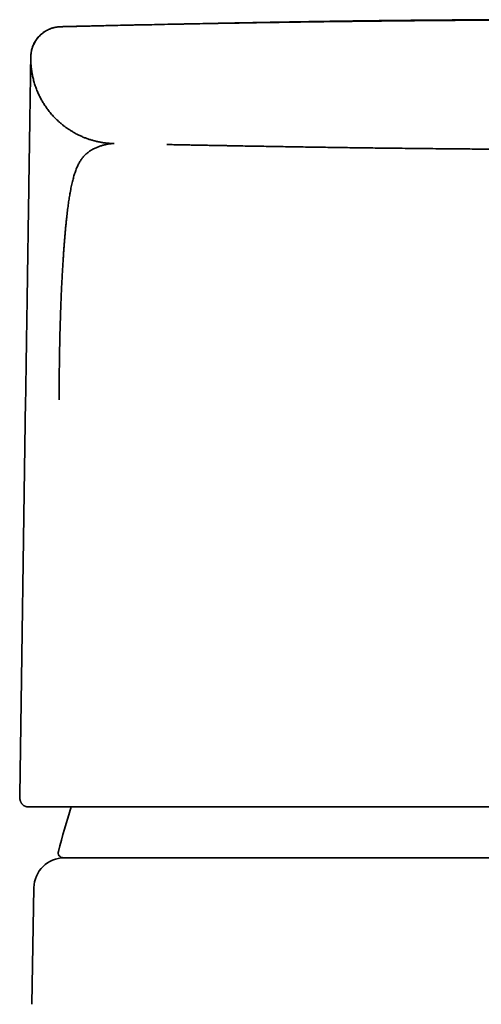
# Model space of a CAD drawing. Header units: millimetres. Extents: x 8 to 602, y 12 to 422.
# Tile 12 of 15: x 292 to 310, y 383 to 422. Entities that reach past the tile are written whole.
import ezdxf

# ---------------------------------------------------------------- set-up
doc = ezdxf.new("R2010")
doc.units = ezdxf.units.MM

msp = doc.modelspace()

# ---------------------------------------------------------------- linework, layer by layer
at = {"color": 7, "linetype": 'Continuous', "lineweight": 35}
for p, q in [((293.903, 421.94), (293.895, 421.94)), ((294.911, 421.964), (294.869, 421.963)), ((294.881, 421.964), (294.906, 421.964)), ((292.732, 420.741), (292.732, 420.743)), ((292.732, 420.716), (292.732, 420.741)), ((292.732, 420.741), (292.732, 420.741)), ((292.733, 420.757), (292.733, 420.757)), ((296.012, 417.341), (295.958, 417.343)), ((292.53, 407.253), (292.297, 391.703)), ((292.297, 391.703), (292.297, 391.701)), ((292.624, 391.241), (292.635, 391.241)), ((321.143, 389.241), (307.857, 389.241)), ((292.779, 383.474), (292.855, 388.061))]:
    msp.add_line(p, q, dxfattribs=at)
for centre, radius, start, end in [((351.749, 373.876), 60, 163.17718, 164.91337), ((294.01, 389.441), 0.2, 164.9134, 270), ((294.055, 388.041), 1.2, 90, 179.045)]:
    msp.add_arc(centre, radius, start, end, dxfattribs=at)
for points, knots in [([(293.687, 421.914), (293.674, 421.912), (293.63, 421.903), (293.559, 421.882), (293.472, 421.85), (293.387, 421.811), (293.305, 421.765), (293.225, 421.711), (293.15, 421.652), (293.079, 421.586), (293.014, 421.515), (292.955, 421.439), (292.903, 421.359), (292.857, 421.275), (292.819, 421.19), (292.788, 421.103), (292.764, 421.016), (292.747, 420.929), (292.736, 420.843), (292.734, 420.787), (292.733, 420.758)], [0, 0, 0, 0, 0.0257082, 0.0815423, 0.1384109, 0.1961713, 0.2546656, 0.3137225, 0.3731606, 0.4327911, 0.4924217, 0.5518598, 0.6109167, 0.6694109, 0.7271713, 0.7840399, 0.8398741, 0.8945479, 0.9479532, 1, 1, 1, 1]), ([(294.869, 421.963), (294.843, 421.963), (294.792, 421.962), (294.721, 421.96), (294.654, 421.958), (294.592, 421.957), (294.534, 421.955), (294.477, 421.954), (294.422, 421.953), (294.368, 421.951), (294.319, 421.95), (294.274, 421.949), (294.233, 421.948), (294.196, 421.947), (294.163, 421.946), (294.133, 421.946), (294.106, 421.945), (294.082, 421.944), (294.061, 421.944), (294.042, 421.943), (294.025, 421.943), (294.011, 421.943), (293.998, 421.942), (293.987, 421.942), (293.977, 421.942), (293.968, 421.942), (293.96, 421.941), (293.95, 421.941), (293.94, 421.941), (293.929, 421.941), (293.919, 421.94), (293.91, 421.94), (293.901, 421.94), (293.892, 421.94), (293.885, 421.939), (293.881, 421.939), (293.876, 421.939), (293.871, 421.939), (293.865, 421.938), (293.858, 421.938), (293.849, 421.937), (293.837, 421.936), (293.825, 421.935), (293.814, 421.934), (293.801, 421.933), (293.78, 421.93), (293.754, 421.927), (293.724, 421.922), (293.69, 421.915), (293.649, 421.906), (293.602, 421.893), (293.54, 421.874), (293.468, 421.846), (293.386, 421.808), (293.309, 421.764), (293.235, 421.715), (293.166, 421.662), (293.101, 421.603), (293.04, 421.539), (292.99, 421.479), (292.949, 421.423), (292.917, 421.374), (292.887, 421.323), (292.86, 421.272), (292.838, 421.223), (292.819, 421.178), (292.804, 421.137), (292.792, 421.102), (292.784, 421.073), (292.777, 421.05), (292.772, 421.031), (292.768, 421.014), (292.764, 420.998), (292.76, 420.983), (292.757, 420.969), (292.754, 420.956), (292.751, 420.944), (292.749, 420.934), (292.747, 420.924), (292.745, 420.915), (292.745, 420.911), (292.744, 420.908)], [0, 0, 0, 0, 0.031073, 0.061325, 0.090755, 0.119362, 0.147145, 0.174103, 0.204816, 0.234383, 0.262805, 0.290082, 0.316736, 0.342198, 0.366469, 0.389548, 0.411436, 0.432132, 0.451637, 0.46995, 0.487071, 0.503001, 0.517739, 0.531286, 0.543641, 0.554805, 0.566887, 0.58009, 0.594417, 0.609871, 0.626451, 0.640656, 0.655595, 0.671271, 0.687684, 0.694369, 0.700485, 0.705924, 0.710699, 0.714828, 0.719123, 0.722547, 0.725293, 0.726525, 0.727738, 0.731209, 0.73562, 0.739764, 0.744519, 0.750992, 0.758372, 0.766183, 0.779493, 0.792764, 0.805952, 0.819017, 0.831918, 0.844806, 0.857794, 0.870846, 0.879567, 0.888289, 0.897003, 0.905687, 0.913792, 0.921019, 0.927383, 0.932898, 0.93758, 0.940568, 0.943401, 0.946382, 0.949722, 0.953571, 0.958029, 0.963161, 0.969008, 0.975598, 0.982952, 0.991082, 1, 1, 1, 1]), ([(293.903, 421.94), (293.904, 421.94), (293.905, 421.94), (293.917, 421.94), (293.937, 421.941), (293.964, 421.942), (293.999, 421.942), (294.041, 421.944), (294.09, 421.945), (294.147, 421.946), (294.211, 421.948), (294.284, 421.949), (294.364, 421.951), (294.452, 421.954), (294.548, 421.956), (294.651, 421.958), (294.761, 421.961), (294.841, 421.963), (294.881, 421.964)], [0, 0, 0, 0, 0.0627143, 0.1254361, 0.18816, 0.2508808, 0.313598, 0.375194, 0.4367905, 0.498388, 0.5599857, 0.6228403, 0.6856956, 0.7485537, 0.8114163, 0.8742819, 0.937145, 1, 1, 1, 1]), ([(294.911, 421.964), (294.942, 421.965), (295.015, 421.967), (295.137, 421.97), (295.263, 421.972), (295.348, 421.974), (295.383, 421.975)], [0, 0, 0, 0, 0.217971, 0.505182, 0.792497, 1, 1, 1, 1]), ([(295.118, 421.969), (295.555, 421.979), (296.511, 422.002), (297.988, 422.033), (299.351, 422.06), (300.195, 422.075), (300.517, 422.08)], [0, 0, 0, 0, 0.242951, 0.53121, 0.820598, 1, 1, 1, 1]), ([(314.5, 422.21), (314.453, 422.21), (314.36, 422.21), (314.227, 422.21), (314.101, 422.21), (313.985, 422.21), (313.883, 422.21), (313.796, 422.209), (313.721, 422.209), (313.647, 422.209), (313.572, 422.209), (313.465, 422.209), (313.323, 422.209), (313.145, 422.208), (312.962, 422.208), (312.762, 422.208), (312.543, 422.207), (312.306, 422.206), (312.061, 422.205), (311.809, 422.205), (311.55, 422.203), (311.324, 422.202), (311.133, 422.202), (310.976, 422.201), (310.815, 422.2), (310.647, 422.199), (310.473, 422.198), (310.281, 422.197), (310.071, 422.196), (309.842, 422.194), (309.604, 422.193), (309.367, 422.191), (309.131, 422.189), (308.897, 422.187), (308.656, 422.186), (308.408, 422.183), (308.154, 422.181), (307.892, 422.179), (307.624, 422.176), (307.353, 422.174), (307.081, 422.171), (306.807, 422.168), (306.526, 422.165), (306.24, 422.162), (305.947, 422.159), (305.63, 422.155), (305.288, 422.151), (304.919, 422.146), (304.542, 422.142), (304.154, 422.136), (303.754, 422.131), (303.343, 422.125), (302.923, 422.119), (302.495, 422.112), (302.058, 422.105), (301.612, 422.098), (301.157, 422.09), (300.694, 422.082), (300.222, 422.074), (299.742, 422.065), (299.254, 422.056), (298.757, 422.047), (298.251, 422.037), (297.752, 422.026), (297.26, 422.016), (296.775, 422.006), (296.283, 421.995), (295.819, 421.985), (295.519, 421.978), (295.386, 421.975)], [0, 0, 0, 0, 0.007452, 0.014454, 0.021007, 0.027109, 0.032762, 0.036887, 0.040755, 0.044607, 0.048512, 0.052471, 0.061499, 0.070794, 0.080354, 0.09018, 0.102225, 0.114647, 0.127447, 0.140624, 0.154179, 0.168113, 0.17608, 0.184221, 0.19268, 0.201463, 0.21057, 0.220002, 0.231534, 0.243518, 0.255953, 0.268839, 0.280725, 0.292971, 0.305576, 0.318541, 0.331865, 0.345548, 0.35959, 0.37399, 0.388008, 0.402349, 0.417013, 0.432, 0.447309, 0.462941, 0.481778, 0.50106, 0.520788, 0.540961, 0.562002, 0.583503, 0.605464, 0.627883, 0.650757, 0.674086, 0.697867, 0.722099, 0.746779, 0.771905, 0.797475, 0.823485, 0.849933, 0.876816, 0.901838, 0.927219, 0.952957, 0.97905, 1, 1, 1, 1]), ([(314.5, 422.216), (314.47, 422.216), (314.412, 422.216), (314.328, 422.216), (314.251, 422.217), (314.181, 422.217), (314.117, 422.217), (314.061, 422.217), (314.01, 422.217), (313.966, 422.217), (313.928, 422.217), (313.896, 422.217), (313.868, 422.217), (313.842, 422.217), (313.815, 422.217), (313.787, 422.217), (313.757, 422.217), (313.714, 422.217), (313.656, 422.217), (313.582, 422.217), (313.506, 422.217), (313.429, 422.217), (313.354, 422.217), (313.266, 422.217), (313.166, 422.217), (313.052, 422.216), (312.935, 422.216), (312.83, 422.216), (312.736, 422.216), (312.655, 422.216), (312.574, 422.216), (312.495, 422.216), (312.423, 422.216), (312.358, 422.216), (312.302, 422.216), (312.252, 422.216), (312.205, 422.216), (312.16, 422.215), (312.111, 422.215), (312.058, 422.215), (312.002, 422.215), (311.943, 422.215), (311.882, 422.215), (311.822, 422.215), (311.763, 422.215), (311.698, 422.215), (311.626, 422.214), (311.548, 422.214), (311.471, 422.214), (311.389, 422.214), (311.303, 422.213), (311.215, 422.213), (311.129, 422.213), (311.049, 422.213), (310.972, 422.212), (310.894, 422.212), (310.823, 422.212), (310.759, 422.212), (310.702, 422.211), (310.644, 422.211), (310.587, 422.211), (310.537, 422.211), (310.494, 422.211), (310.459, 422.21), (310.425, 422.21), (310.39, 422.21), (310.353, 422.21), (310.305, 422.21), (310.246, 422.21), (310.179, 422.209), (310.112, 422.209), (310.048, 422.209), (309.988, 422.208), (309.934, 422.208), (309.888, 422.208), (309.847, 422.208), (309.806, 422.207), (309.759, 422.207), (309.711, 422.207), (309.662, 422.207), (309.616, 422.206), (309.572, 422.206), (309.532, 422.206), (309.497, 422.206), (309.465, 422.205), (309.436, 422.205), (309.408, 422.205), (309.37, 422.205), (309.318, 422.205), (309.253, 422.204), (309.182, 422.204), (309.107, 422.203), (309.028, 422.203), (308.945, 422.202), (308.861, 422.201), (308.777, 422.201), (308.699, 422.2), (308.636, 422.2), (308.582, 422.199), (308.534, 422.199), (308.482, 422.199), (308.427, 422.198), (308.37, 422.198), (308.312, 422.197), (308.256, 422.197), (308.201, 422.196), (308.15, 422.196), (308.103, 422.195), (308.061, 422.195), (308.021, 422.195), (307.983, 422.194), (307.944, 422.194), (307.902, 422.194), (307.856, 422.193), (307.804, 422.193), (307.749, 422.192), (307.693, 422.192), (307.641, 422.191), (307.593, 422.191), (307.549, 422.19), (307.508, 422.19), (307.466, 422.19), (307.422, 422.189), (307.376, 422.189), (307.33, 422.188), (307.283, 422.188), (307.233, 422.187), (307.178, 422.187), (307.118, 422.186), (307.046, 422.185), (306.966, 422.184), (306.884, 422.183), (306.808, 422.183), (306.738, 422.182), (306.672, 422.181), (306.608, 422.18), (306.546, 422.18), (306.483, 422.179), (306.416, 422.178), (306.346, 422.177), (306.274, 422.176), (306.202, 422.176), (306.133, 422.175), (306.066, 422.174), (306.003, 422.173), (305.944, 422.172), (305.888, 422.172), (305.824, 422.171), (305.753, 422.17), (305.676, 422.169), (305.6, 422.168), (305.527, 422.167), (305.455, 422.166), (305.383, 422.165), (305.308, 422.164), (305.232, 422.163), (305.159, 422.162), (305.091, 422.161), (305.028, 422.16), (304.969, 422.159), (304.908, 422.158), (304.842, 422.157), (304.771, 422.156), (304.705, 422.155), (304.645, 422.154), (304.589, 422.153), (304.534, 422.153), (304.48, 422.152), (304.428, 422.151), (304.374, 422.15), (304.322, 422.149), (304.275, 422.149), (304.232, 422.148), (304.193, 422.147), (304.157, 422.147), (304.125, 422.146), (304.097, 422.146), (304.072, 422.145), (304.048, 422.145), (304.001, 422.144), (303.954, 422.143), (303.906, 422.143), (303.879, 422.142), (303.848, 422.142), (303.813, 422.141), (303.774, 422.141), (303.731, 422.14), (303.683, 422.139), (303.63, 422.138), (303.575, 422.137), (303.522, 422.136), (303.474, 422.136), (303.43, 422.135), (303.392, 422.134), (303.358, 422.134), (303.327, 422.133), (303.295, 422.133), (303.262, 422.132), (303.227, 422.131), (303.189, 422.131), (303.151, 422.13), (303.113, 422.13), (303.075, 422.129), (303.035, 422.128), (302.995, 422.128), (302.957, 422.127), (302.923, 422.126), (302.894, 422.126), (302.868, 422.125), (302.846, 422.125), (302.826, 422.125), (302.808, 422.124), (302.79, 422.124), (302.772, 422.124), (302.753, 422.123), (302.734, 422.123), (302.714, 422.123), (302.693, 422.122), (302.67, 422.122), (302.642, 422.121), (302.61, 422.121), (302.576, 422.12), (302.541, 422.12), (302.505, 422.119), (302.47, 422.118), (302.436, 422.118), (302.405, 422.117), (302.378, 422.117), (302.348, 422.116), (302.316, 422.116), (302.281, 422.115), (302.248, 422.114), (302.221, 422.114), (302.197, 422.113), (302.175, 422.113), (302.15, 422.113), (302.122, 422.112), (302.092, 422.111), (302.06, 422.111), (302.027, 422.11), (301.993, 422.11), (301.961, 422.109), (301.932, 422.109), (301.906, 422.108), (301.881, 422.108), (301.855, 422.107), (301.829, 422.107), (301.804, 422.106), (301.781, 422.106), (301.76, 422.105), (301.74, 422.105), (301.719, 422.105), (301.695, 422.104), (301.67, 422.104), (301.644, 422.103), (301.617, 422.103), (301.588, 422.102), (301.559, 422.102), (301.527, 422.101), (301.495, 422.1), (301.464, 422.1), (301.438, 422.099), (301.416, 422.099), (301.396, 422.099), (301.369, 422.098), (301.332, 422.097), (301.293, 422.097), (301.257, 422.096), (301.226, 422.095), (301.191, 422.095), (301.154, 422.094), (301.115, 422.093), (301.061, 422.092), (300.995, 422.091), (300.917, 422.089), (300.844, 422.088), (300.774, 422.087), (300.714, 422.086), (300.662, 422.085), (300.617, 422.084), (300.569, 422.083), (300.52, 422.082), (300.469, 422.081), (300.419, 422.08), (300.371, 422.079), (300.327, 422.078), (300.286, 422.077), (300.247, 422.076), (300.21, 422.076), (300.171, 422.075), (300.131, 422.074), (300.093, 422.073), (300.055, 422.073), (300.018, 422.072), (299.982, 422.071), (299.944, 422.071), (299.905, 422.07), (299.863, 422.069), (299.818, 422.068), (299.771, 422.067), (299.734, 422.066), (299.713, 422.066), (299.709, 422.066)], [0, 0, 0, 0, 0.004868, 0.009379, 0.013536, 0.017339, 0.020791, 0.023841, 0.026555, 0.028933, 0.030976, 0.032717, 0.03413, 0.035517, 0.036977, 0.038511, 0.040119, 0.0418, 0.045539, 0.049594, 0.053777, 0.057932, 0.062058, 0.066157, 0.072253, 0.078375, 0.084759, 0.091417, 0.095742, 0.100174, 0.104712, 0.10917, 0.113264, 0.116669, 0.119772, 0.122574, 0.125077, 0.127474, 0.130174, 0.133188, 0.136227, 0.139529, 0.143017, 0.146407, 0.149671, 0.15281, 0.157375, 0.16165, 0.165925, 0.17049, 0.175345, 0.180434, 0.185466, 0.189859, 0.194175, 0.198555, 0.203238, 0.206338, 0.20956, 0.212904, 0.216218, 0.219214, 0.221461, 0.223482, 0.225341, 0.22732, 0.229451, 0.231734, 0.235605, 0.239529, 0.243423, 0.247111, 0.250646, 0.253794, 0.256549, 0.25859, 0.260957, 0.263673, 0.266739, 0.269442, 0.272207, 0.274753, 0.277075, 0.279172, 0.281014, 0.282641, 0.284216, 0.28589, 0.289395, 0.293254, 0.297402, 0.301828, 0.306532, 0.311262, 0.316546, 0.321516, 0.326122, 0.330278, 0.332869, 0.335684, 0.338774, 0.342126, 0.345574, 0.349063, 0.352391, 0.355727, 0.358832, 0.361654, 0.364192, 0.366438, 0.368743, 0.371107, 0.373547, 0.376287, 0.379401, 0.382889, 0.386312, 0.389513, 0.392442, 0.3951, 0.397515, 0.399821, 0.402767, 0.405553, 0.408343, 0.411228, 0.414213, 0.417504, 0.421222, 0.425363, 0.430854, 0.435935, 0.440625, 0.44496, 0.449001, 0.453006, 0.456814, 0.460762, 0.464866, 0.469273, 0.474038, 0.478533, 0.482928, 0.487214, 0.49126, 0.495, 0.498504, 0.50212, 0.507271, 0.512186, 0.517019, 0.522086, 0.526411, 0.531109, 0.536129, 0.541169, 0.546138, 0.550665, 0.554791, 0.558682, 0.562499, 0.567084, 0.571903, 0.576782, 0.580416, 0.584124, 0.588277, 0.591687, 0.595289, 0.598997, 0.602814, 0.605889, 0.608871, 0.611594, 0.614057, 0.616296, 0.618264, 0.619984, 0.621657, 0.623327, 0.62987, 0.631545, 0.633438, 0.63563, 0.63812, 0.640909, 0.643999, 0.64729, 0.651387, 0.655363, 0.659199, 0.662717, 0.665876, 0.668673, 0.671107, 0.673244, 0.675533, 0.677976, 0.680572, 0.683325, 0.686407, 0.688996, 0.691824, 0.694891, 0.698004, 0.700827, 0.703353, 0.705582, 0.707511, 0.709211, 0.710609, 0.711953, 0.713306, 0.714666, 0.716035, 0.717583, 0.719141, 0.72071, 0.722416, 0.724509, 0.726994, 0.729872, 0.732412, 0.735197, 0.738085, 0.740735, 0.743131, 0.745273, 0.74716, 0.750031, 0.752763, 0.755375, 0.757868, 0.759399, 0.761132, 0.763121, 0.765369, 0.767875, 0.770378, 0.773096, 0.775944, 0.778573, 0.780947, 0.783065, 0.784927, 0.787124, 0.789238, 0.791327, 0.793392, 0.795026, 0.796644, 0.798328, 0.80032, 0.802636, 0.804684, 0.806933, 0.809384, 0.812004, 0.814487, 0.817503, 0.820133, 0.822376, 0.82423, 0.825822, 0.82743, 0.831324, 0.835364, 0.837949, 0.840781, 0.84386, 0.847188, 0.850753, 0.854334, 0.861787, 0.868937, 0.875798, 0.882422, 0.888813, 0.893051, 0.89751, 0.902225, 0.907197, 0.912429, 0.917911, 0.922939, 0.927632, 0.931987, 0.936004, 0.939679, 0.943915, 0.948084, 0.952295, 0.95655, 0.960848, 0.96519, 0.969699, 0.974582, 0.979873, 0.985575, 0.991689, 0.998216, 1, 1, 1, 1]), ([(304.882, 422.149), (304.852, 422.149), (304.796, 422.148), (304.717, 422.147), (304.644, 422.146), (304.57, 422.145), (304.497, 422.144), (304.424, 422.143), (304.352, 422.142), (304.166, 422.14), (303.864, 422.136), (303.523, 422.131), (303.26, 422.127), (303.076, 422.124), (302.891, 422.121), (302.705, 422.118), (302.526, 422.115), (302.318, 422.112), (302.079, 422.108), (301.803, 422.104), (301.575, 422.1), (301.398, 422.097), (301.273, 422.094), (301.148, 422.092), (301.021, 422.09), (300.897, 422.088), (300.779, 422.086), (300.637, 422.083), (300.465, 422.08), (300.257, 422.076), (300.082, 422.073), (299.976, 422.071), (299.942, 422.07)], [0, 0, 0, 0, 0.018989, 0.033865, 0.048765, 0.063689, 0.078636, 0.093607, 0.108601, 0.12263, 0.207017, 0.293041, 0.330032, 0.367319, 0.404901, 0.442779, 0.479918, 0.51406, 0.568727, 0.624634, 0.681784, 0.706657, 0.731758, 0.757088, 0.782645, 0.808431, 0.832386, 0.853841, 0.89428, 0.93615, 0.979452, 1, 1, 1, 1]), ([(308.118, 422.184), (308.102, 422.184), (308.073, 422.184), (308.03, 422.184), (307.994, 422.183), (307.965, 422.183), (307.942, 422.183), (307.921, 422.183), (307.902, 422.182), (307.886, 422.182), (307.873, 422.182), (307.862, 422.182), (307.854, 422.182), (307.849, 422.182), (307.847, 422.182), (307.847, 422.182), (307.847, 422.182)], [0, 0, 0, 0, 0.1654713, 0.3113765, 0.4376919, 0.5197318, 0.5911853, 0.6525814, 0.7048499, 0.7495839, 0.78937, 0.8278605, 0.869081, 0.9163686, 0.9719653, 1, 1, 1, 1]), ([(309.273, 422.193), (309.262, 422.193), (309.209, 422.193), (309.121, 422.192), (309.01, 422.191), (308.906, 422.191), (308.808, 422.19), (308.712, 422.189), (308.617, 422.188), (308.526, 422.188), (308.442, 422.187), (308.364, 422.186), (308.294, 422.186), (308.229, 422.185), (308.171, 422.185), (308.134, 422.184), (308.118, 422.184), (308.118, 422.184)], [0, 0, 0, 0, 0.020375, 0.09518, 0.168202, 0.239597, 0.309525, 0.378149, 0.457574, 0.535687, 0.612763, 0.689076, 0.766275, 0.843251, 0.920286, 0.997653, 1, 1, 1, 1]), ([(292.53, 407.261), (292.533, 407.465), (292.539, 407.871), (292.548, 408.478), (292.557, 409.074), (292.566, 409.649), (292.574, 410.201), (292.582, 410.735), (292.59, 411.244), (292.597, 411.729), (292.604, 412.189), (292.611, 412.634), (292.617, 413.066), (292.624, 413.484), (292.63, 413.888), (292.636, 414.314), (292.643, 414.76), (292.65, 415.22), (292.656, 415.658), (292.662, 416.072), (292.668, 416.429), (292.672, 416.735), (292.676, 416.999), (292.68, 417.252), (292.684, 417.496), (292.687, 417.73), (292.691, 417.954), (292.695, 418.218), (292.699, 418.512), (292.704, 418.823), (292.708, 419.108), (292.712, 419.366), (292.715, 419.561), (292.717, 419.71), (292.719, 419.823), (292.72, 419.928), (292.722, 420.026), (292.723, 420.117), (292.724, 420.202), (292.726, 420.284), (292.727, 420.362), (292.728, 420.437), (292.729, 420.503), (292.73, 420.562), (292.731, 420.612), (292.731, 420.653), (292.732, 420.687), (292.732, 420.708), (292.732, 420.717), (292.732, 420.719)], [0, 0, 0, 0, 0.021542, 0.043015, 0.064445, 0.085018, 0.104527, 0.12376, 0.14274, 0.160098, 0.17712, 0.193827, 0.21024, 0.226383, 0.24228, 0.257957, 0.277911, 0.297622, 0.317151, 0.336562, 0.355921, 0.370172, 0.384579, 0.399168, 0.413961, 0.428983, 0.444254, 0.459795, 0.486502, 0.514204, 0.542979, 0.572893, 0.603891, 0.621927, 0.640518, 0.659673, 0.679397, 0.699698, 0.720581, 0.742051, 0.768211, 0.795628, 0.824309, 0.85426, 0.885483, 0.917984, 0.949524, 0.98493, 1, 1, 1, 1]), ([(292.732, 420.725), (292.732, 420.725), (292.732, 420.724), (292.732, 420.724), (292.732, 420.723), (292.732, 420.722), (292.732, 420.721), (292.732, 420.72), (292.732, 420.719), (292.732, 420.717), (292.732, 420.716), (292.732, 420.715), (292.732, 420.714), (292.732, 420.713), (292.732, 420.712), (292.732, 420.71), (292.732, 420.709), (292.732, 420.707), (292.732, 420.706), (292.732, 420.704), (292.732, 420.703), (292.732, 420.701), (292.732, 420.7), (292.732, 420.698), (292.732, 420.697), (292.732, 420.695), (292.732, 420.693), (292.732, 420.692), (292.732, 420.69), (292.732, 420.688), (292.732, 420.686), (292.732, 420.685), (292.732, 420.683), (292.732, 420.681), (292.732, 420.679), (292.732, 420.677), (292.732, 420.676), (292.732, 420.674), (292.732, 420.673), (292.732, 420.672), (292.732, 420.671), (292.732, 420.67), (292.732, 420.668), (292.732, 420.665), (292.732, 420.66), (292.732, 420.654), (292.732, 420.648), (292.732, 420.64), (292.733, 420.631), (292.733, 420.62), (292.733, 420.609), (292.733, 420.596), (292.734, 420.581), (292.734, 420.566), (292.735, 420.549), (292.736, 420.531), (292.737, 420.514), (292.738, 420.497), (292.739, 420.48), (292.74, 420.464), (292.741, 420.449), (292.742, 420.434), (292.743, 420.419), (292.744, 420.404), (292.746, 420.389), (292.747, 420.371), (292.75, 420.347), (292.753, 420.316), (292.758, 420.276), (292.764, 420.228), (292.772, 420.171), (292.783, 420.107), (292.796, 420.035), (292.813, 419.956), (292.833, 419.872), (292.856, 419.784), (292.882, 419.697), (292.911, 419.609), (292.942, 419.522), (292.975, 419.436), (293.02, 419.329), (293.08, 419.201), (293.157, 419.054), (293.241, 418.913), (293.331, 418.777), (293.415, 418.662), (293.489, 418.568), (293.553, 418.492), (293.619, 418.419), (293.686, 418.348), (293.755, 418.28), (293.827, 418.213), (293.903, 418.146), (293.984, 418.078), (294.071, 418.01), (294.165, 417.942), (294.264, 417.875), (294.37, 417.81), (294.482, 417.746), (294.599, 417.685), (294.723, 417.627), (294.847, 417.575), (294.972, 417.529), (295.097, 417.488), (295.225, 417.451), (295.357, 417.419), (295.491, 417.392), (295.627, 417.37), (295.764, 417.355), (295.894, 417.344), (295.977, 417.342), (296.015, 417.341)], [0, 0, 0, 0, 0.008817, 0.033838, 0.056441, 0.078725, 0.100691, 0.122339, 0.143669, 0.164681, 0.185374, 0.20575, 0.225807, 0.245545, 0.264966, 0.284068, 0.306173, 0.327836, 0.349057, 0.369835, 0.388569, 0.406928, 0.424912, 0.442523, 0.459758, 0.47662, 0.493106, 0.509219, 0.525697, 0.541764, 0.557421, 0.572666, 0.587501, 0.601924, 0.613722, 0.625231, 0.636449, 0.647377, 0.654098, 0.660705, 0.667196, 0.673559, 0.67967, 0.686161, 0.692306, 0.698105, 0.70356, 0.708672, 0.713442, 0.717872, 0.721965, 0.725843, 0.729368, 0.732547, 0.735388, 0.737903, 0.739761, 0.741418, 0.742892, 0.743896, 0.744828, 0.745708, 0.746559, 0.747236, 0.747952, 0.748902, 0.750118, 0.751603, 0.753743, 0.756277, 0.759212, 0.762554, 0.766308, 0.770483, 0.775085, 0.779684, 0.784435, 0.789185, 0.793931, 0.798671, 0.803402, 0.811976, 0.820502, 0.82897, 0.837367, 0.845682, 0.850833, 0.855945, 0.861017, 0.866045, 0.871028, 0.876014, 0.881223, 0.886679, 0.892378, 0.898315, 0.904485, 0.910882, 0.917497, 0.924322, 0.931347, 0.938562, 0.945178, 0.951928, 0.958802, 0.96579, 0.97288, 0.979932, 0.987062, 0.994257, 1, 1, 1, 1]), ([(295.681, 417.3), (295.663, 417.296), (295.628, 417.289), (295.572, 417.274), (295.515, 417.258), (295.455, 417.239), (295.394, 417.217), (295.332, 417.192), (295.268, 417.164), (295.204, 417.133), (295.14, 417.099), (295.075, 417.061), (295.015, 417.02), (294.959, 416.978), (294.908, 416.934), (294.857, 416.886), (294.823, 416.849), (294.806, 416.83)], [0, 0, 0, 0, 0.075102, 0.149697, 0.223761, 0.297262, 0.370169, 0.442462, 0.514132, 0.583772, 0.652836, 0.721348, 0.789338, 0.842414, 0.895206, 0.94773, 1, 1, 1, 1]), ([(296.002, 417.341), (295.998, 417.341), (295.99, 417.341), (295.979, 417.341), (295.967, 417.341), (295.954, 417.34), (295.942, 417.34), (295.926, 417.339), (295.907, 417.339), (295.885, 417.338), (295.864, 417.336), (295.843, 417.335), (295.825, 417.333), (295.805, 417.33), (295.786, 417.327), (295.767, 417.323), (295.749, 417.319), (295.733, 417.315), (295.716, 417.31), (295.699, 417.305), (295.687, 417.302), (295.681, 417.3)], [0, 0, 0, 0, 0.044415, 0.090003, 0.136646, 0.184204, 0.232517, 0.281412, 0.358995, 0.436888, 0.514466, 0.573169, 0.631197, 0.688383, 0.74456, 0.799545, 0.841772, 0.883023, 0.923197, 0.962209, 1, 1, 1, 1]), ([(296.015, 417.341), (296.015, 417.341), (296.015, 417.341), (296.015, 417.341), (296.015, 417.341), (296.015, 417.341), (296.015, 417.341), (296.015, 417.341), (296.015, 417.341), (296.015, 417.341), (296.015, 417.341), (296.015, 417.341), (296.015, 417.341), (296.015, 417.341), (296.015, 417.341), (296.015, 417.341), (296.015, 417.341), (296.015, 417.341), (296.015, 417.341), (296.015, 417.341), (296.015, 417.341), (296.015, 417.341), (296.015, 417.341), (296.015, 417.341), (296.015, 417.341), (296.015, 417.341), (296.015, 417.341), (296.015, 417.341), (296.015, 417.341), (296.015, 417.341), (296.015, 417.341), (296.015, 417.341)], [0, 0, 0, 0, 0.0191532, 0.0394337, 0.0608414, 0.0833763, 0.1070385, 0.1313753, 0.1567996, 0.1833111, 0.21091, 0.240193, 0.2706081, 0.3021555, 0.334835, 0.3686467, 0.4035906, 0.4396666, 0.4768748, 0.5152152, 0.5546878, 0.5952925, 0.6370294, 0.6798985, 0.7238997, 0.7736088, 0.8246878, 0.8771367, 0.9309555, 0.9861442, 1, 1, 1, 1]), ([(298.087, 417.304), (298.133, 417.303), (298.224, 417.301), (298.314, 417.299), (298.359, 417.298)], [0, 0, 0, 0, 0.501135, 1, 1, 1, 1]), ([(298.359, 417.298), (298.423, 417.297), (298.548, 417.295), (298.732, 417.291), (298.909, 417.288), (299.078, 417.285), (299.24, 417.282), (299.394, 417.279), (299.54, 417.276), (299.679, 417.274), (299.812, 417.271), (299.939, 417.269), (300.059, 417.267), (300.173, 417.264), (300.28, 417.263), (300.379, 417.261), (300.471, 417.259), (300.53, 417.258), (300.559, 417.257)], [0, 0, 0, 0, 0.08683, 0.170433, 0.25081, 0.32796, 0.401883, 0.471345, 0.537696, 0.600933, 0.661058, 0.719202, 0.774105, 0.825766, 0.874187, 0.919366, 0.961304, 1, 1, 1, 1]), ([(300.559, 417.257), (300.674, 417.255), (300.907, 417.251), (301.261, 417.245), (301.623, 417.239), (301.995, 417.232), (302.373, 417.226), (302.758, 417.22), (303.149, 417.213), (303.548, 417.207), (303.942, 417.201), (304.328, 417.195), (304.706, 417.189), (305.091, 417.184), (305.484, 417.178), (305.882, 417.173), (306.288, 417.168), (306.701, 417.163), (306.978, 417.159), (307.118, 417.158)], [0, 0, 0, 0, 0.0526307, 0.1066115, 0.1619424, 0.2186235, 0.2766548, 0.3349641, 0.394576, 0.4554905, 0.5177075, 0.5743592, 0.6320494, 0.690778, 0.7505452, 0.8113509, 0.8731952, 0.9360782, 1, 1, 1, 1]), ([(307.118, 417.158), (307.268, 417.156), (307.566, 417.152), (308.01, 417.148), (308.446, 417.143), (308.875, 417.139), (309.297, 417.135), (309.704, 417.132), (310.097, 417.128), (310.475, 417.126), (310.847, 417.123), (311.212, 417.121), (311.572, 417.119), (311.925, 417.117), (312.271, 417.116), (312.611, 417.114), (312.945, 417.113), (313.271, 417.113), (313.588, 417.112), (313.898, 417.111), (314.201, 417.111), (314.401, 417.111), (314.5, 417.111)], [0, 0, 0, 0, 0.0610427, 0.1211179, 0.1802254, 0.238365, 0.2955367, 0.3517404, 0.4038459, 0.4550908, 0.505475, 0.5549986, 0.6036615, 0.6514638, 0.6984053, 0.7444862, 0.7897063, 0.8340656, 0.8767948, 0.9186936, 0.959762, 1, 1, 1, 1]), ([(294.806, 416.83), (294.794, 416.816), (294.77, 416.788), (294.735, 416.742), (294.701, 416.692), (294.666, 416.637), (294.632, 416.577), (294.598, 416.512), (294.566, 416.443), (294.535, 416.37), (294.504, 416.29), (294.473, 416.204), (294.445, 416.116), (294.419, 416.028), (294.395, 415.94), (294.371, 415.847), (294.348, 415.748), (294.325, 415.642), (294.303, 415.53), (294.282, 415.42), (294.264, 415.312), (294.247, 415.21), (294.23, 415.102), (294.214, 414.99), (294.198, 414.874), (294.182, 414.753), (294.167, 414.629), (294.152, 414.499), (294.137, 414.365), (294.122, 414.224), (294.108, 414.078), (294.094, 413.927), (294.08, 413.771), (294.067, 413.612), (294.054, 413.45), (294.041, 413.284), (294.029, 413.115), (294.016, 412.934), (294.004, 412.742), (293.991, 412.537), (293.978, 412.327), (293.967, 412.114), (293.955, 411.898), (293.944, 411.677), (293.934, 411.454), (293.925, 411.226), (293.915, 410.996), (293.907, 410.762), (293.899, 410.526), (293.892, 410.287), (293.885, 410.047), (293.879, 409.806), (293.873, 409.564), (293.868, 409.32), (293.864, 409.058), (293.859, 408.778), (293.855, 408.48), (293.851, 408.179), (293.848, 407.875), (293.845, 407.569), (293.843, 407.364), (293.843, 407.261)], [0, 0, 0, 0, 0.022889, 0.045707, 0.068457, 0.09114, 0.113758, 0.136314, 0.157526, 0.178688, 0.199801, 0.22087, 0.241899, 0.258943, 0.275967, 0.292975, 0.30997, 0.326957, 0.34394, 0.360921, 0.374237, 0.387557, 0.400884, 0.414218, 0.427564, 0.440685, 0.453822, 0.46698, 0.480162, 0.493613, 0.507098, 0.52062, 0.534185, 0.547794, 0.561206, 0.574667, 0.588178, 0.601742, 0.617224, 0.63278, 0.648415, 0.664132, 0.679935, 0.695827, 0.711811, 0.72789, 0.744125, 0.760462, 0.776903, 0.79345, 0.810107, 0.826574, 0.84315, 0.859836, 0.876634, 0.896779, 0.917086, 0.937559, 0.9582, 0.979013, 1, 1, 1, 1]), ([(292.297, 391.703), (292.297, 391.693), (292.297, 391.674), (292.297, 391.649), (292.298, 391.628), (292.299, 391.612), (292.3, 391.597), (292.301, 391.584), (292.302, 391.574), (292.303, 391.566), (292.304, 391.558), (292.306, 391.549), (292.307, 391.539), (292.309, 391.528), (292.312, 391.515), (292.315, 391.503), (292.318, 391.491), (292.321, 391.481), (292.325, 391.471), (292.328, 391.461), (292.333, 391.449), (292.339, 391.436), (292.345, 391.423), (292.351, 391.411), (292.358, 391.4), (292.366, 391.387), (292.375, 391.373), (292.386, 391.36), (292.398, 391.345), (292.413, 391.33), (292.429, 391.316), (292.446, 391.303), (292.465, 391.29), (292.485, 391.278), (292.505, 391.269), (292.526, 391.261), (292.546, 391.254), (292.566, 391.249), (292.586, 391.245), (292.605, 391.242), (292.618, 391.242), (292.624, 391.241)], [0, 0, 0, 0, 0.061142, 0.116822, 0.167011, 0.211699, 0.251104, 0.28531, 0.314319, 0.329772, 0.347013, 0.367499, 0.391243, 0.417744, 0.444208, 0.470841, 0.495321, 0.515472, 0.532532, 0.551438, 0.573321, 0.596286, 0.618056, 0.635348, 0.65336, 0.672772, 0.693609, 0.714138, 0.732722, 0.749782, 0.766494, 0.783156, 0.799827, 0.817377, 0.836579, 0.857758, 0.881159, 0.906964, 0.93531, 0.966296, 1, 1, 1, 1]), ([(292.635, 391.241), (292.644, 391.241), (292.662, 391.241), (292.698, 391.241), (292.741, 391.241), (292.792, 391.241), (292.85, 391.241), (292.908, 391.241), (292.964, 391.241), (293.016, 391.241), (293.071, 391.241), (293.129, 391.241), (293.191, 391.241), (293.259, 391.241), (293.34, 391.241), (293.437, 391.241), (293.551, 391.241), (293.673, 391.241), (293.801, 391.241), (293.924, 391.241), (294.041, 391.241), (294.148, 391.241), (294.237, 391.241), (294.305, 391.241), (294.35, 391.241), (294.396, 391.241), (294.442, 391.241), (294.489, 391.241), (294.573, 391.241), (294.696, 391.241), (294.862, 391.241), (295.033, 391.241), (295.21, 391.241), (295.393, 391.241), (295.582, 391.241), (295.771, 391.241), (295.96, 391.241), (296.148, 391.241), (296.341, 391.241), (296.539, 391.241), (296.744, 391.241), (296.968, 391.241), (297.212, 391.241), (297.478, 391.241), (297.749, 391.241), (298.027, 391.241), (298.309, 391.241), (298.596, 391.241), (298.887, 391.241), (299.184, 391.241), (299.48, 391.241), (299.773, 391.241), (300.062, 391.241), (300.356, 391.241), (300.654, 391.241), (300.957, 391.241), (301.263, 391.241), (301.565, 391.241), (301.862, 391.241), (302.155, 391.241), (302.45, 391.241), (302.748, 391.241), (303.048, 391.241), (303.368, 391.241), (303.71, 391.241), (304.076, 391.241), (304.446, 391.241), (304.819, 391.241), (305.162, 391.241), (305.474, 391.241), (305.755, 391.241), (305.98, 391.241), (306.149, 391.241), (306.26, 391.241), (306.372, 391.241), (306.485, 391.241), (306.597, 391.241), (306.806, 391.241), (307.111, 391.241), (307.515, 391.241), (307.922, 391.241), (308.33, 391.241), (308.741, 391.241), (309.109, 391.241), (309.434, 391.241), (309.714, 391.241), (309.995, 391.241), (310.278, 391.241), (310.558, 391.241), (310.833, 391.241), (311.14, 391.241), (311.482, 391.241), (311.861, 391.241), (312.24, 391.241), (312.62, 391.241), (312.998, 391.241), (313.374, 391.241), (313.749, 391.241), (314.124, 391.241), (314.51, 391.241), (314.906, 391.241), (315.311, 391.241), (315.715, 391.241), (316.119, 391.241), (316.522, 391.241), (316.881, 391.241), (317.195, 391.241), (317.466, 391.241), (317.736, 391.241), (318.006, 391.241), (318.279, 391.241), (318.556, 391.241), (318.875, 391.241), (319.232, 391.241), (319.625, 391.241), (320.015, 391.241), (320.404, 391.241), (320.756, 391.241), (321.073, 391.241), (321.354, 391.241), (321.577, 391.241), (321.744, 391.241), (321.853, 391.241), (321.963, 391.241), (322.072, 391.241), (322.181, 391.241), (322.372, 391.241), (322.645, 391.241), (322.998, 391.241), (323.347, 391.241), (323.693, 391.241), (324.037, 391.241), (324.377, 391.241), (324.706, 391.241), (325.022, 391.241), (325.326, 391.241), (325.628, 391.241), (325.929, 391.241), (326.228, 391.241), (326.546, 391.241), (326.881, 391.241), (327.231, 391.241), (327.575, 391.241), (327.915, 391.241), (328.247, 391.241), (328.572, 391.241), (328.891, 391.241), (329.204, 391.241), (329.505, 391.241), (329.793, 391.241), (330.069, 391.241), (330.339, 391.241), (330.605, 391.241), (330.865, 391.241), (331.12, 391.241), (331.362, 391.241), (331.594, 391.241), (331.814, 391.241), (332.029, 391.241), (332.24, 391.241), (332.445, 391.241), (332.657, 391.241), (332.875, 391.241), (333.1, 391.241), (333.317, 391.241), (333.528, 391.241), (333.713, 391.241), (333.876, 391.241), (334.017, 391.241), (334.127, 391.241), (334.207, 391.241), (334.259, 391.241), (334.311, 391.241), (334.362, 391.241), (334.413, 391.241), (334.505, 391.241), (334.637, 391.241), (334.801, 391.241), (334.958, 391.241), (335.107, 391.241), (335.248, 391.241), (335.366, 391.241), (335.465, 391.241), (335.547, 391.241), (335.625, 391.241), (335.699, 391.241), (335.769, 391.241), (335.835, 391.241), (335.903, 391.241), (335.975, 391.241), (336.047, 391.241), (336.113, 391.241), (336.172, 391.241), (336.224, 391.241), (336.269, 391.241), (336.308, 391.241), (336.34, 391.241), (336.357, 391.241), (336.365, 391.241)], [0, 0, 0, 0, 0.006133, 0.012259, 0.018378, 0.024494, 0.030609, 0.036724, 0.040844, 0.044966, 0.04909, 0.053218, 0.057349, 0.061643, 0.066001, 0.072095, 0.078183, 0.084268, 0.090352, 0.096436, 0.100899, 0.105365, 0.109834, 0.11159, 0.113347, 0.115105, 0.116864, 0.118623, 0.120384, 0.126147, 0.131902, 0.137651, 0.143396, 0.149138, 0.15488, 0.160623, 0.165889, 0.171159, 0.176434, 0.181716, 0.18705, 0.192433, 0.198885, 0.20533, 0.21177, 0.218209, 0.224649, 0.230976, 0.237309, 0.243649, 0.25, 0.255876, 0.261744, 0.267605, 0.273462, 0.279316, 0.28517, 0.291024, 0.296393, 0.301766, 0.307145, 0.312529, 0.317871, 0.323151, 0.329479, 0.335801, 0.342118, 0.348434, 0.354751, 0.359385, 0.364021, 0.368661, 0.370485, 0.37231, 0.374135, 0.375961, 0.377788, 0.379616, 0.38609, 0.392554, 0.399012, 0.405466, 0.411918, 0.418371, 0.422719, 0.427069, 0.431422, 0.435779, 0.44014, 0.44434, 0.448469, 0.454243, 0.460012, 0.465779, 0.471544, 0.47731, 0.482975, 0.488644, 0.494318, 0.5, 0.506132, 0.512257, 0.518377, 0.524493, 0.530607, 0.536723, 0.540843, 0.544965, 0.549089, 0.553217, 0.557349, 0.561643, 0.566001, 0.572095, 0.578183, 0.584268, 0.590352, 0.596436, 0.600899, 0.605365, 0.609834, 0.61159, 0.613347, 0.615105, 0.616864, 0.618623, 0.620384, 0.626147, 0.631902, 0.637651, 0.643396, 0.649138, 0.65488, 0.660623, 0.665889, 0.671159, 0.676434, 0.681716, 0.68705, 0.692433, 0.698885, 0.70533, 0.71177, 0.718209, 0.724649, 0.730976, 0.737309, 0.743649, 0.75, 0.755876, 0.761744, 0.767605, 0.773462, 0.779316, 0.78517, 0.791024, 0.796393, 0.801766, 0.807145, 0.812529, 0.817871, 0.823151, 0.829479, 0.835801, 0.842118, 0.848434, 0.854751, 0.859385, 0.864021, 0.868661, 0.870485, 0.87231, 0.874135, 0.875961, 0.877788, 0.879616, 0.88609, 0.892554, 0.899012, 0.905466, 0.911918, 0.918371, 0.922719, 0.927069, 0.931422, 0.935779, 0.94014, 0.944341, 0.94847, 0.954244, 0.960014, 0.965781, 0.971546, 0.977312, 0.982976, 0.988645, 0.994319, 1, 1, 1, 1]), ([(294.01, 389.241), (294.011, 389.241), (294.012, 389.241), (294.021, 389.241), (294.034, 389.241), (294.047, 389.241), (294.053, 389.241)], [0, 0, 0, 0, 0.260858, 0.521513, 0.782038, 1, 1, 1, 1]), ([(307.857, 389.241), (306.954, 389.241), (306.05, 389.241), (304.279, 389.241), (303.41, 389.241), (300.907, 389.241), (299.376, 389.241), (296.82, 389.241), (295.797, 389.241), (294.76, 389.241), (294.497, 389.241), (294.144, 389.241), (294.055, 389.241), (294.055, 389.241)], [0, 0, 0, 0, 0.125, 0.125, 0.25, 0.25, 0.5, 0.5, 0.75, 0.75, 0.875, 0.875, 1, 1, 1, 1])]:
    msp.add_open_spline(points, degree=3, knots=knots, dxfattribs=at)

doc.saveas('drawing.dxf')
